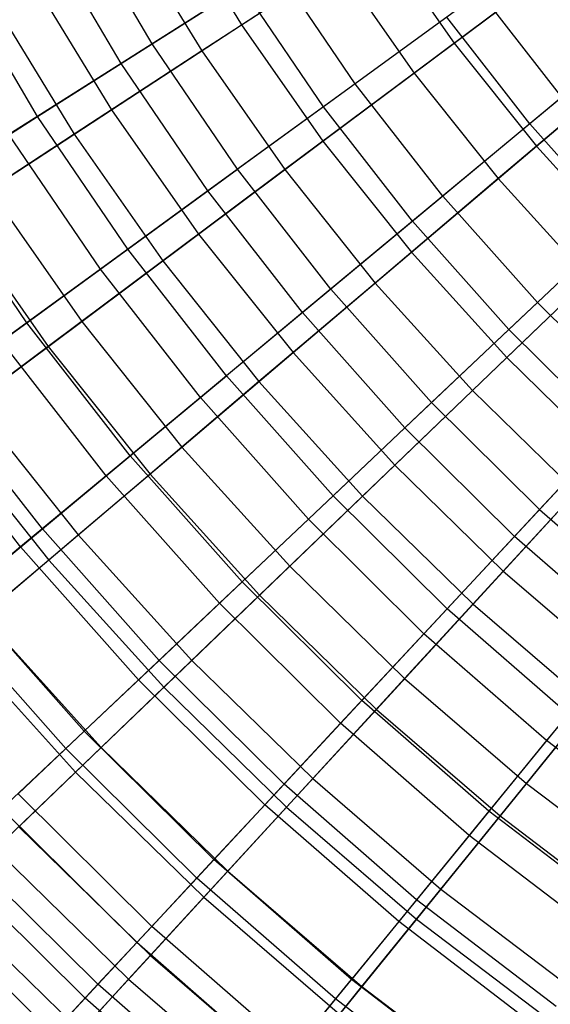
# Model space of a CAD drawing. Extents: x -8.3 to 8.8, y -6 to 6.
# Tile 6 of 177: x -3.5 to -2.6, y -3.9 to -2.2. Entities that reach past the tile are written whole.
import ezdxf

# ---------------------------------------------------------------- set-up
doc = ezdxf.new("R2010")
doc.units = 0
doc.header["$LTSCALE"] = 2.54
doc.layers.get('0').update_dxf_attribs({"linetype": 'CONTINUOUS'})

# ---------------------------------------------------------------- blocks, each defined once
blk = doc.blocks.new('DROPS_COLOR_A_STL')
at = {"color": 0}
for p, q in [((5.1064, -2.2113, 11.7151), (4.9719, -1.9834, 11.7151)), ((5.1064, -2.2113, 11.7151), (4.9719, -1.9834, 11.7151)), ((5.0524, -2.2455, 3.9448), (4.9158, -2.0142, 3.9448)), ((5.0524, -2.2455, 3.9448), (4.9158, -2.0142, 3.9448)), ((5.1064, -2.2113, 11.7151), (5.3205, -2.0754, 11.9828)), ((5.1064, -2.2113, 11.7151), (5.3205, -2.0754, 11.9828)), ((5.4602, -2.2807, 11.9828), (5.3205, -2.0754, 11.9828)), ((5.4602, -2.2807, 11.9828), (5.3205, -2.0754, 11.9828)), ((4.9068, -2.3379, 11.4321), (4.7646, -2.097, 11.4321)), ((4.9068, -2.3379, 11.4321), (4.7646, -2.097, 11.4321)), ((5.2628, -2.112, 3.673), (5.0524, -2.2455, 3.9448)), ((5.2628, -2.112, 3.673), (5.0524, -2.2455, 3.9448)), ((5.4049, -2.321, 3.673), (5.2628, -2.112, 3.673)), ((5.4049, -2.321, 3.673), (5.2628, -2.112, 3.673)), ((5.6783, -2.1219, 12.2341), (5.4602, -2.2807, 11.9828)), ((5.6783, -2.1219, 12.2341), (5.4602, -2.2807, 11.9828)), ((5.8203, -2.3041, 12.2341), (5.6783, -2.1219, 12.2341)), ((5.8203, -2.3041, 12.2341), (5.6783, -2.1219, 12.2341)), ((5.6197, -2.1646, 3.4172), (5.4049, -2.321, 3.673)), ((5.6197, -2.1646, 3.4172), (5.4049, -2.321, 3.673)), ((5.7644, -2.3505, 3.4172), (5.6197, -2.1646, 3.4172)), ((5.7644, -2.3505, 3.4172), (5.6197, -2.1646, 3.4172)), ((5.9806, -2.1708, 3.1786), (5.7644, -2.3505, 3.4172)), ((5.9806, -2.1708, 3.1786), (5.7644, -2.3505, 3.4172)), ((4.9068, -2.3379, 11.4321), (5.1064, -2.2113, 11.7151)), ((4.9068, -2.3379, 11.4321), (5.1064, -2.2113, 11.7151)), ((5.2552, -2.43, 11.7151), (5.1064, -2.2113, 11.7151)), ((5.2552, -2.43, 11.7151), (5.1064, -2.2113, 11.7151)), ((5.0524, -2.2455, 3.9448), (4.8568, -2.3696, 4.2317)), ((5.0524, -2.2455, 3.9448), (4.8568, -2.3696, 4.2317)), ((5.2035, -2.4677, 3.9448), (5.0524, -2.2455, 3.9448)), ((5.2035, -2.4677, 3.9448), (5.0524, -2.2455, 3.9448)), ((5.4602, -2.2807, 11.9828), (5.2552, -2.43, 11.7151)), ((5.4602, -2.2807, 11.9828), (5.2552, -2.43, 11.7151)), ((5.6128, -2.4766, 11.9828), (5.4602, -2.2807, 11.9828)), ((5.6128, -2.4766, 11.9828), (5.4602, -2.2807, 11.9828)), ((5.8203, -2.3041, 12.2341), (5.6128, -2.4766, 11.9828)), ((5.8203, -2.3041, 12.2341), (5.6128, -2.4766, 11.9828)), ((5.4049, -2.321, 3.673), (5.2035, -2.4677, 3.9448)), ((5.4049, -2.321, 3.673), (5.2035, -2.4677, 3.9448)), ((5.5602, -2.5204, 3.673), (5.4049, -2.321, 3.673)), ((5.5602, -2.5204, 3.673), (5.4049, -2.321, 3.673)), ((4.7226, -2.4548, 11.1348), (4.9068, -2.3379, 11.4321)), ((4.7226, -2.4548, 11.1348), (4.9068, -2.3379, 11.4321)), ((5.0642, -2.5692, 11.4321), (4.9068, -2.3379, 11.4321)), ((5.0642, -2.5692, 11.4321), (4.9068, -2.3379, 11.4321)), ((5.7644, -2.3505, 3.4172), (5.5602, -2.5204, 3.673)), ((5.7644, -2.3505, 3.4172), (5.5602, -2.5204, 3.673)), ((5.9209, -2.5269, 3.4172), (5.7644, -2.3505, 3.4172)), ((5.9209, -2.5269, 3.4172), (5.7644, -2.3505, 3.4172)), ((5.0163, -2.6041, 4.2317), (4.8568, -2.3696, 4.2317)), ((5.0163, -2.6041, 4.2317), (4.8568, -2.3696, 4.2317)), ((5.0642, -2.5692, 11.4321), (5.2552, -2.43, 11.7151)), ((5.0642, -2.5692, 11.4321), (5.2552, -2.43, 11.7151)), ((5.4178, -2.6388, 11.7151), (5.2552, -2.43, 11.7151)), ((5.4178, -2.6388, 11.7151), (5.2552, -2.43, 11.7151)), ((4.8878, -2.6976, 11.1348), (4.7226, -2.4548, 11.1348)), ((4.8878, -2.6976, 11.1348), (4.7226, -2.4548, 11.1348)), ((5.2035, -2.4677, 3.9448), (5.0163, -2.6041, 4.2317)), ((5.2035, -2.4677, 3.9448), (5.0163, -2.6041, 4.2317)), ((5.3686, -2.6797, 3.9448), (5.2035, -2.4677, 3.9448)), ((5.3686, -2.6797, 3.9448), (5.2035, -2.4677, 3.9448)), ((5.6128, -2.4766, 11.9828), (5.4178, -2.6388, 11.7151)), ((5.6128, -2.4766, 11.9828), (5.4178, -2.6388, 11.7151)), ((5.7776, -2.6624, 11.9828), (5.6128, -2.4766, 11.9828)), ((5.7776, -2.6624, 11.9828), (5.6128, -2.4766, 11.9828)), ((5.7776, -2.6624, 11.9828), (5.9736, -2.477, 12.2341)), ((5.7776, -2.6624, 11.9828), (5.9736, -2.477, 12.2341)), ((5.5602, -2.5204, 3.673), (5.3686, -2.6797, 3.9448)), ((5.5602, -2.5204, 3.673), (5.3686, -2.6797, 3.9448)), ((5.7279, -2.7094, 3.673), (5.5602, -2.5204, 3.673)), ((5.7279, -2.7094, 3.673), (5.5602, -2.5204, 3.673)), ((5.9209, -2.5269, 3.4172), (5.7279, -2.7094, 3.673)), ((5.9209, -2.5269, 3.4172), (5.7279, -2.7094, 3.673)), ((4.8878, -2.6976, 11.1348), (5.0642, -2.5692, 11.4321)), ((4.8878, -2.6976, 11.1348), (5.0642, -2.5692, 11.4321)), ((5.236, -2.7899, 11.4321), (5.0642, -2.5692, 11.4321)), ((5.236, -2.7899, 11.4321), (5.0642, -2.5692, 11.4321)), ((5.0163, -2.6041, 4.2317), (4.8438, -2.7296, 4.5325)), ((5.0163, -2.6041, 4.2317), (4.8438, -2.7296, 4.5325)), ((5.1905, -2.8278, 4.2317), (5.0163, -2.6041, 4.2317)), ((5.1905, -2.8278, 4.2317), (5.0163, -2.6041, 4.2317)), ((5.4178, -2.6388, 11.7151), (5.236, -2.7899, 11.4321)), ((5.4178, -2.6388, 11.7151), (5.236, -2.7899, 11.4321)), ((5.5934, -2.8367, 11.7151), (5.4178, -2.6388, 11.7151)), ((5.5934, -2.8367, 11.7151), (5.4178, -2.6388, 11.7151)), ((5.7776, -2.6624, 11.9828), (5.5934, -2.8367, 11.7151)), ((5.7776, -2.6624, 11.9828), (5.5934, -2.8367, 11.7151)), ((5.7776, -2.6624, 11.9828), (5.9539, -2.8372, 11.9828)), ((5.7776, -2.6624, 11.9828), (5.9539, -2.8372, 11.9828)), ((5.3686, -2.6797, 3.9448), (5.1905, -2.8278, 4.2317)), ((5.3686, -2.6797, 3.9448), (5.1905, -2.8278, 4.2317)), ((5.5469, -2.8807, 3.9448), (5.3686, -2.6797, 3.9448)), ((5.5469, -2.8807, 3.9448), (5.3686, -2.6797, 3.9448)), ((4.7267, -2.8149, 10.8245), (4.8878, -2.6976, 11.1348)), ((4.7267, -2.8149, 10.8245), (4.8878, -2.6976, 11.1348)), ((5.0682, -2.9294, 11.1348), (4.8878, -2.6976, 11.1348)), ((5.0682, -2.9294, 11.1348), (4.8878, -2.6976, 11.1348)), ((5.7279, -2.7094, 3.673), (5.5469, -2.8807, 3.9448)), ((5.7279, -2.7094, 3.673), (5.5469, -2.8807, 3.9448)), ((5.9074, -2.8873, 3.673), (5.7279, -2.7094, 3.673)), ((5.9074, -2.8873, 3.673), (5.7279, -2.7094, 3.673)), ((5.0264, -2.9642, 4.5325), (4.8438, -2.7296, 4.5325)), ((5.0264, -2.9642, 4.5325), (4.8438, -2.7296, 4.5325)), ((5.0682, -2.9294, 11.1348), (5.236, -2.7899, 11.4321)), ((5.0682, -2.9294, 11.1348), (5.236, -2.7899, 11.4321)), ((5.4217, -2.9991, 11.4321), (5.236, -2.7899, 11.4321)), ((5.4217, -2.9991, 11.4321), (5.236, -2.7899, 11.4321)), ((4.915, -3.0568, 10.8245), (4.7267, -2.8149, 10.8245)), ((4.915, -3.0568, 10.8245), (4.7267, -2.8149, 10.8245)), ((5.1905, -2.8278, 4.2317), (5.0264, -2.9642, 4.5325)), ((5.1905, -2.8278, 4.2317), (5.0264, -2.9642, 4.5325)), ((5.3786, -3.0399, 4.2317), (5.1905, -2.8278, 4.2317)), ((5.3786, -3.0399, 4.2317), (5.1905, -2.8278, 4.2317)), ((4.8772, -3.0882, 4.846), (4.687, -2.8439, 4.846)), ((4.8772, -3.0882, 4.846), (4.687, -2.8439, 4.846)), ((5.5934, -2.8367, 11.7151), (5.4217, -2.9991, 11.4321)), ((5.5934, -2.8367, 11.7151), (5.4217, -2.9991, 11.4321)), ((5.7813, -3.023, 11.7151), (5.5934, -2.8367, 11.7151)), ((5.7813, -3.023, 11.7151), (5.5934, -2.8367, 11.7151)), ((5.7813, -3.023, 11.7151), (5.9539, -2.8372, 11.9828)), ((5.7813, -3.023, 11.7151), (5.9539, -2.8372, 11.9828)), ((5.5469, -2.8807, 3.9448), (5.3786, -3.0399, 4.2317)), ((5.5469, -2.8807, 3.9448), (5.3786, -3.0399, 4.2317)), ((5.7377, -3.0698, 3.9448), (5.5469, -2.8807, 3.9448)), ((5.7377, -3.0698, 3.9448), (5.5469, -2.8807, 3.9448)), ((5.9074, -2.8873, 3.673), (5.7377, -3.0698, 3.9448)), ((5.9074, -2.8873, 3.673), (5.7377, -3.0698, 3.9448)), ((4.915, -3.0568, 10.8245), (5.0682, -2.9294, 11.1348)), ((4.915, -3.0568, 10.8245), (5.0682, -2.9294, 11.1348)), ((5.2632, -3.1491, 11.1348), (5.0682, -2.9294, 11.1348)), ((5.2632, -3.1491, 11.1348), (5.0682, -2.9294, 11.1348)), ((5.0264, -2.9642, 4.5325), (4.8772, -3.0882, 4.846)), ((5.0264, -2.9642, 4.5325), (4.8772, -3.0882, 4.846)), ((5.2237, -3.1865, 4.5325), (5.0264, -2.9642, 4.5325)), ((5.2237, -3.1865, 4.5325), (5.0264, -2.9642, 4.5325)), ((5.4217, -2.9991, 11.4321), (5.2632, -3.1491, 11.1348)), ((5.4217, -2.9991, 11.4321), (5.2632, -3.1491, 11.1348)), ((5.6203, -3.1961, 11.4321), (5.4217, -2.9991, 11.4321)), ((5.6203, -3.1961, 11.4321), (5.4217, -2.9991, 11.4321)), ((5.7813, -3.023, 11.7151), (5.6203, -3.1961, 11.4321)), ((5.7813, -3.023, 11.7151), (5.6203, -3.1961, 11.4321)), ((5.7813, -3.023, 11.7151), (5.9807, -3.1968, 11.7151)), ((5.7813, -3.023, 11.7151), (5.9807, -3.1968, 11.7151)), ((5.3786, -3.0399, 4.2317), (5.2237, -3.1865, 4.5325)), ((5.3786, -3.0399, 4.2317), (5.2237, -3.1865, 4.5325)), ((5.58, -3.2395, 4.2317), (5.3786, -3.0399, 4.2317)), ((5.58, -3.2395, 4.2317), (5.3786, -3.0399, 4.2317)), ((4.777, -3.1715, 10.5024), (4.915, -3.0568, 10.8245)), ((4.777, -3.1715, 10.5024), (4.915, -3.0568, 10.8245)), ((5.1184, -3.2861, 10.8245), (4.915, -3.0568, 10.8245)), ((5.1184, -3.2861, 10.8245), (4.915, -3.0568, 10.8245)), ((5.7377, -3.0698, 3.9448), (5.58, -3.2395, 4.2317)), ((5.7377, -3.0698, 3.9448), (5.58, -3.2395, 4.2317)), ((5.9403, -3.2463, 3.9448), (5.7377, -3.0698, 3.9448)), ((5.9403, -3.2463, 3.9448), (5.7377, -3.0698, 3.9448)), ((4.8772, -3.0882, 4.846), (4.7433, -3.1996, 5.171)), ((4.8772, -3.0882, 4.846), (4.7433, -3.1996, 5.171)), ((5.0827, -3.3199, 4.846), (4.8772, -3.0882, 4.846)), ((5.0827, -3.3199, 4.846), (4.8772, -3.0882, 4.846)), ((5.1184, -3.2861, 10.8245), (5.2632, -3.1491, 11.1348)), ((5.1184, -3.2861, 10.8245), (5.2632, -3.1491, 11.1348)), ((5.4718, -3.3559, 11.1348), (5.2632, -3.1491, 11.1348)), ((5.4718, -3.3559, 11.1348), (5.2632, -3.1491, 11.1348)), ((4.9881, -3.4094, 10.5024), (4.777, -3.1715, 10.5024)), ((4.9881, -3.4094, 10.5024), (4.777, -3.1715, 10.5024)), ((5.2237, -3.1865, 4.5325), (5.0827, -3.3199, 4.846)), ((5.2237, -3.1865, 4.5325), (5.0827, -3.3199, 4.846)), ((5.4348, -3.3957, 4.5325), (5.2237, -3.1865, 4.5325)), ((5.4348, -3.3957, 4.5325), (5.2237, -3.1865, 4.5325)), ((4.9562, -3.4396, 5.171), (4.7433, -3.1996, 5.171)), ((4.9562, -3.4396, 5.171), (4.7433, -3.1996, 5.171)), ((5.6203, -3.1961, 11.4321), (5.4718, -3.3559, 11.1348)), ((5.6203, -3.1961, 11.4321), (5.4718, -3.3559, 11.1348)), ((5.8312, -3.3799, 11.4321), (5.6203, -3.1961, 11.4321)), ((5.8312, -3.3799, 11.4321), (5.6203, -3.1961, 11.4321)), ((5.58, -3.2395, 4.2317), (5.4348, -3.3957, 4.5325)), ((5.58, -3.2395, 4.2317), (5.4348, -3.3957, 4.5325)), ((5.7937, -3.4258, 4.2317), (5.58, -3.2395, 4.2317)), ((5.7937, -3.4258, 4.2317), (5.58, -3.2395, 4.2317)), ((5.9403, -3.2463, 3.9448), (5.7937, -3.4258, 4.2317)), ((5.9403, -3.2463, 3.9448), (5.7937, -3.4258, 4.2317)), ((4.9881, -3.4094, 10.5024), (5.1184, -3.2861, 10.8245)), ((4.9881, -3.4094, 10.5024), (5.1184, -3.2861, 10.8245)), ((5.3361, -3.5018, 10.8245), (5.1184, -3.2861, 10.8245)), ((5.3361, -3.5018, 10.8245), (5.1184, -3.2861, 10.8245)), ((5.0827, -3.3199, 4.846), (4.9562, -3.4396, 5.171)), ((5.0827, -3.3199, 4.846), (4.9562, -3.4396, 5.171)), ((5.3026, -3.5379, 4.846), (5.0827, -3.3199, 4.846)), ((5.3026, -3.5379, 4.846), (5.0827, -3.3199, 4.846)), ((5.4718, -3.3559, 11.1348), (5.3361, -3.5018, 10.8245)), ((5.4718, -3.3559, 11.1348), (5.3361, -3.5018, 10.8245)), ((5.6932, -3.5489, 11.1348), (5.4718, -3.3559, 11.1348)), ((5.6932, -3.5489, 11.1348), (5.4718, -3.3559, 11.1348)), ((5.8312, -3.3799, 11.4321), (5.6932, -3.5489, 11.1348)), ((5.8312, -3.3799, 11.4321), (5.6932, -3.5489, 11.1348)), ((5.4348, -3.3957, 4.5325), (5.3026, -3.5379, 4.846)), ((5.4348, -3.3957, 4.5325), (5.3026, -3.5379, 4.846)), ((5.6588, -3.591, 4.5325), (5.4348, -3.3957, 4.5325)), ((5.6588, -3.591, 4.5325), (5.4348, -3.3957, 4.5325)), ((4.8726, -3.5187, 10.1697), (4.9881, -3.4094, 10.5024)), ((4.8726, -3.5187, 10.1697), (4.9881, -3.4094, 10.5024)), ((5.2139, -3.6333, 10.5024), (4.9881, -3.4094, 10.5024)), ((5.2139, -3.6333, 10.5024), (4.9881, -3.4094, 10.5024)), ((5.7937, -3.4258, 4.2317), (5.6588, -3.591, 4.5325)), ((5.7937, -3.4258, 4.2317), (5.6588, -3.591, 4.5325)), ((6.019, -3.598, 4.2317), (5.7937, -3.4258, 4.2317)), ((6.019, -3.598, 4.2317), (5.7937, -3.4258, 4.2317)), ((4.9562, -3.4396, 5.171), (4.8447, -3.545, 5.5063)), ((4.9562, -3.4396, 5.171), (4.8447, -3.545, 5.5063)), ((5.184, -3.6654, 5.171), (4.9562, -3.4396, 5.171)), ((5.184, -3.6654, 5.171), (4.9562, -3.4396, 5.171)), ((5.2139, -3.6333, 10.5024), (5.3361, -3.5018, 10.8245)), ((5.2139, -3.6333, 10.5024), (5.3361, -3.5018, 10.8245)), ((5.5672, -3.7032, 10.8245), (5.3361, -3.5018, 10.8245)), ((5.5672, -3.7032, 10.8245), (5.3361, -3.5018, 10.8245)), ((5.1057, -3.7497, 10.1697), (4.8726, -3.5187, 10.1697)), ((5.1057, -3.7497, 10.1697), (4.8726, -3.5187, 10.1697)), ((5.0795, -3.7778, 5.5063), (4.8447, -3.545, 5.5063)), ((5.0795, -3.7778, 5.5063), (4.8447, -3.545, 5.5063)), ((5.3026, -3.5379, 4.846), (5.184, -3.6654, 5.171)), ((5.3026, -3.5379, 4.846), (5.184, -3.6654, 5.171)), ((5.536, -3.7413, 4.846), (5.3026, -3.5379, 4.846)), ((5.536, -3.7413, 4.846), (5.3026, -3.5379, 4.846)), ((5.6932, -3.5489, 11.1348), (5.5672, -3.7032, 10.8245)), ((5.6932, -3.5489, 11.1348), (5.5672, -3.7032, 10.8245)), ((5.9265, -3.7273, 11.1348), (5.6932, -3.5489, 11.1348)), ((5.9265, -3.7273, 11.1348), (5.6932, -3.5489, 11.1348)), ((5.6588, -3.591, 4.5325), (5.536, -3.7413, 4.846)), ((5.6588, -3.591, 4.5325), (5.536, -3.7413, 4.846)), ((5.8949, -3.7715, 4.5325), (5.6588, -3.591, 4.5325)), ((5.8949, -3.7715, 4.5325), (5.6588, -3.591, 4.5325)), ((5.0118, -3.8507, 9.8277), (4.7724, -3.6134, 9.8277)), ((5.0118, -3.8507, 9.8277), (4.7724, -3.6134, 9.8277)), ((4.9895, -3.8747, 5.8505), (4.7486, -3.6359, 5.8505)), ((4.9895, -3.8747, 5.8505), (4.7486, -3.6359, 5.8505)), ((5.1057, -3.7497, 10.1697), (5.2139, -3.6333, 10.5024)), ((5.1057, -3.7497, 10.1697), (5.2139, -3.6333, 10.5024)), ((5.4536, -3.8422, 10.5024), (5.2139, -3.6333, 10.5024)), ((5.4536, -3.8422, 10.5024), (5.2139, -3.6333, 10.5024)), ((5.184, -3.6654, 5.171), (5.0795, -3.7778, 5.5063)), ((5.184, -3.6654, 5.171), (5.0795, -3.7778, 5.5063)), ((5.4259, -3.8762, 5.171), (5.184, -3.6654, 5.171)), ((5.4259, -3.8762, 5.171), (5.184, -3.6654, 5.171)), ((4.9326, -3.9359, 9.4778), (4.688, -3.6933, 9.4778)), ((4.9326, -3.9359, 9.4778), (4.688, -3.6933, 9.4778)), ((5.5672, -3.7032, 10.8245), (5.4536, -3.8422, 10.5024)), ((5.5672, -3.7032, 10.8245), (5.4536, -3.8422, 10.5024)), ((5.8106, -3.8894, 10.8245), (5.5672, -3.7032, 10.8245)), ((5.8106, -3.8894, 10.8245), (5.5672, -3.7032, 10.8245)), ((5.536, -3.7413, 4.846), (5.4259, -3.8762, 5.171)), ((5.536, -3.7413, 4.846), (5.4259, -3.8762, 5.171)), ((5.782, -3.9294, 4.846), (5.536, -3.7413, 4.846)), ((5.782, -3.9294, 4.846), (5.536, -3.7413, 4.846)), ((5.0118, -3.8507, 9.8277), (5.1057, -3.7497, 10.1697)), ((5.0118, -3.8507, 9.8277), (5.1057, -3.7497, 10.1697)), ((5.3531, -3.9653, 10.1697), (5.1057, -3.7497, 10.1697)), ((5.3531, -3.9653, 10.1697), (5.1057, -3.7497, 10.1697)), ((5.0795, -3.7778, 5.5063), (4.9895, -3.8747, 5.8505)), ((5.0795, -3.7778, 5.5063), (4.9895, -3.8747, 5.8505)), ((5.3288, -3.9951, 5.5063), (5.0795, -3.7778, 5.5063)), ((5.3288, -3.9951, 5.5063), (5.0795, -3.7778, 5.5063)), ((5.3531, -3.9653, 10.1697), (5.4536, -3.8422, 10.5024)), ((5.3531, -3.9653, 10.1697), (5.4536, -3.8422, 10.5024)), ((5.7063, -4.0354, 10.5024), (5.4536, -3.8422, 10.5024)), ((5.7063, -4.0354, 10.5024), (5.4536, -3.8422, 10.5024)), ((4.9326, -3.9359, 9.4778), (5.0118, -3.8507, 9.8277)), ((4.9326, -3.9359, 9.4778), (5.0118, -3.8507, 9.8277)), ((5.2658, -4.0722, 9.8277), (5.0118, -3.8507, 9.8277)), ((5.2658, -4.0722, 9.8277), (5.0118, -3.8507, 9.8277)), ((4.9895, -3.8747, 5.8505), (4.9143, -3.9556, 6.2023)), ((4.9895, -3.8747, 5.8505), (4.9143, -3.9556, 6.2023)), ((5.2451, -4.0975, 5.8505), (4.9895, -3.8747, 5.8505)), ((5.2451, -4.0975, 5.8505), (4.9895, -3.8747, 5.8505)), ((5.4259, -3.8762, 5.171), (5.3288, -3.9951, 5.5063)), ((5.4259, -3.8762, 5.171), (5.3288, -3.9951, 5.5063)), ((5.6807, -4.0711, 5.171), (5.4259, -3.8762, 5.171)), ((5.6807, -4.0711, 5.171), (5.4259, -3.8762, 5.171))]:
    blk.add_line(p, q, dxfattribs=at)
blk = doc.blocks.new('GROUP_1')
at = {"color": 0}
for p, q in [((5.0479, 4.0315, 10.4911), (5.1769, 3.8203, 10.4911)), ((5.0479, 4.0315, 10.4911), (5.1769, 3.8203, 10.4911)), ((4.9759, 3.9905, 1.5837), (5.1076, 3.7749, 1.5837)), ((4.9759, 3.9905, 1.5837), (5.1076, 3.7749, 1.5837)), ((5.1769, 3.8203, 10.4911), (5.416, 3.9767, 10.7288)), ((5.1769, 3.8203, 10.4911), (5.416, 3.9767, 10.7288)), ((5.416, 3.9767, 10.7288), (5.5477, 3.7885, 10.7288)), ((5.416, 3.9767, 10.7288), (5.5477, 3.7885, 10.7288)), ((5.5477, 3.7885, 10.7288), (5.788, 3.968, 10.9485)), ((5.5477, 3.7885, 10.7288), (5.788, 3.968, 10.9485)), ((5.343, 3.9289, 1.3406), (5.1076, 3.7749, 1.5837)), ((5.343, 3.9289, 1.3406), (5.1076, 3.7749, 1.5837)), ((5.343, 3.9289, 1.3406), (5.4778, 3.7363, 1.3406)), ((5.343, 3.9289, 1.3406), (5.4778, 3.7363, 1.3406)), ((5.7147, 3.9133, 1.1155), (5.4778, 3.7363, 1.3406)), ((5.7147, 3.9133, 1.1155), (5.4778, 3.7363, 1.3406)), ((4.8128, 3.8978, 10.2361), (4.9506, 3.6722, 10.2361)), ((4.8128, 3.8978, 10.2361), (4.9506, 3.6722, 10.2361)), ((4.745, 3.8592, 1.8437), (4.8853, 3.6295, 1.8437)), ((4.745, 3.8592, 1.8437), (4.8853, 3.6295, 1.8437)), ((4.9506, 3.6722, 10.2361), (5.1769, 3.8203, 10.4911)), ((4.9506, 3.6722, 10.2361), (5.1769, 3.8203, 10.4911)), ((5.1769, 3.8203, 10.4911), (5.3188, 3.6175, 10.4911)), ((5.1769, 3.8203, 10.4911), (5.3188, 3.6175, 10.4911)), ((5.6908, 3.6088, 10.7288), (5.9195, 3.8029, 10.9485)), ((5.6908, 3.6088, 10.7288), (5.9195, 3.8029, 10.9485)), ((5.3188, 3.6175, 10.4911), (5.5477, 3.7885, 10.7288)), ((5.3188, 3.6175, 10.4911), (5.5477, 3.7885, 10.7288)), ((5.5477, 3.7885, 10.7288), (5.6908, 3.6088, 10.7288)), ((5.5477, 3.7885, 10.7288), (5.6908, 3.6088, 10.7288)), ((5.1076, 3.7749, 1.5837), (4.8853, 3.6295, 1.8437)), ((5.1076, 3.7749, 1.5837), (4.8853, 3.6295, 1.8437)), ((5.1076, 3.7749, 1.5837), (5.2524, 3.5679, 1.5837)), ((5.1076, 3.7749, 1.5837), (5.2524, 3.5679, 1.5837)), ((5.8498, 3.7437, 1.1155), (5.6243, 3.5523, 1.3406)), ((5.8498, 3.7437, 1.1155), (5.6243, 3.5523, 1.3406)), ((5.4778, 3.7363, 1.3406), (5.2524, 3.5679, 1.5837)), ((5.4778, 3.7363, 1.3406), (5.2524, 3.5679, 1.5837)), ((5.4778, 3.7363, 1.3406), (5.6243, 3.5523, 1.3406)), ((5.4778, 3.7363, 1.3406), (5.6243, 3.5523, 1.3406)), ((4.7379, 3.533, 9.9648), (4.9506, 3.6722, 10.2361)), ((4.7379, 3.533, 9.9648), (4.9506, 3.6722, 10.2361)), ((4.9506, 3.6722, 10.2361), (5.1021, 3.4556, 10.2361)), ((4.9506, 3.6722, 10.2361), (5.1021, 3.4556, 10.2361)), ((4.8853, 3.6295, 1.8437), (4.6768, 3.4931, 2.1196)), ((4.8853, 3.6295, 1.8437), (4.6768, 3.4931, 2.1196)), ((4.8853, 3.6295, 1.8437), (5.0396, 3.4089, 1.8437)), ((4.8853, 3.6295, 1.8437), (5.0396, 3.4089, 1.8437)), ((5.1021, 3.4556, 10.2361), (5.3188, 3.6175, 10.4911)), ((5.1021, 3.4556, 10.2361), (5.3188, 3.6175, 10.4911)), ((5.3188, 3.6175, 10.4911), (5.473, 3.4239, 10.4911)), ((5.3188, 3.6175, 10.4911), (5.473, 3.4239, 10.4911)), ((5.473, 3.4239, 10.4911), (5.6908, 3.6088, 10.7288)), ((5.473, 3.4239, 10.4911), (5.6908, 3.6088, 10.7288)), ((5.6908, 3.6088, 10.7288), (5.8448, 3.4384, 10.7288)), ((5.6908, 3.6088, 10.7288), (5.8448, 3.4384, 10.7288)), ((5.2524, 3.5679, 1.5837), (5.0396, 3.4089, 1.8437)), ((5.2524, 3.5679, 1.5837), (5.0396, 3.4089, 1.8437)), ((5.2524, 3.5679, 1.5837), (5.4098, 3.3703, 1.5837)), ((5.2524, 3.5679, 1.5837), (5.4098, 3.3703, 1.5837)), ((5.6243, 3.5523, 1.3406), (5.4098, 3.3703, 1.5837)), ((5.6243, 3.5523, 1.3406), (5.4098, 3.3703, 1.5837)), ((5.6243, 3.5523, 1.3406), (5.7819, 3.3779, 1.3406)), ((5.6243, 3.5523, 1.3406), (5.7819, 3.3779, 1.3406)), ((4.7379, 3.533, 9.9648), (4.8984, 3.3035, 9.9648)), ((4.7379, 3.533, 9.9648), (4.8984, 3.3035, 9.9648)), ((4.6768, 3.4931, 2.1196), (4.84, 3.2599, 2.1196)), ((4.6768, 3.4931, 2.1196), (4.84, 3.2599, 2.1196)), ((4.8984, 3.3035, 9.9648), (5.1021, 3.4556, 10.2361)), ((4.8984, 3.3035, 9.9648), (5.1021, 3.4556, 10.2361)), ((5.1021, 3.4556, 10.2361), (5.2667, 3.2489, 10.2361)), ((5.1021, 3.4556, 10.2361), (5.2667, 3.2489, 10.2361)), ((5.6389, 3.2403, 10.4911), (5.8448, 3.4384, 10.7288)), ((5.6389, 3.2403, 10.4911), (5.8448, 3.4384, 10.7288)), ((5.2667, 3.2489, 10.2361), (5.473, 3.4239, 10.4911)), ((5.2667, 3.2489, 10.2361), (5.473, 3.4239, 10.4911)), ((5.473, 3.4239, 10.4911), (5.6389, 3.2403, 10.4911)), ((5.473, 3.4239, 10.4911), (5.6389, 3.2403, 10.4911)), ((5.0396, 3.4089, 1.8437), (4.84, 3.2599, 2.1196)), ((5.0396, 3.4089, 1.8437), (4.84, 3.2599, 2.1196)), ((5.0396, 3.4089, 1.8437), (5.2073, 3.1984, 1.8437)), ((5.0396, 3.4089, 1.8437), (5.2073, 3.1984, 1.8437)), ((5.4098, 3.3703, 1.5837), (5.2073, 3.1984, 1.8437)), ((5.4098, 3.3703, 1.5837), (5.2073, 3.1984, 1.8437)), ((5.4098, 3.3703, 1.5837), (5.5792, 3.1829, 1.5837)), ((5.4098, 3.3703, 1.5837), (5.5792, 3.1829, 1.5837)), ((5.7819, 3.3779, 1.3406), (5.5792, 3.1829, 1.5837)), ((5.7819, 3.3779, 1.3406), (5.5792, 3.1829, 1.5837)), ((4.7087, 3.1618, 9.6783), (4.8984, 3.3035, 9.9648)), ((4.7087, 3.1618, 9.6783), (4.8984, 3.3035, 9.9648)), ((4.8984, 3.3035, 9.9648), (5.073, 3.0844, 9.9648)), ((4.8984, 3.3035, 9.9648), (5.073, 3.0844, 9.9648)), ((4.84, 3.2599, 2.1196), (4.6545, 3.1213, 2.4104)), ((4.84, 3.2599, 2.1196), (4.6545, 3.1213, 2.4104)), ((4.84, 3.2599, 2.1196), (5.0174, 3.0372, 2.1196)), ((4.84, 3.2599, 2.1196), (5.0174, 3.0372, 2.1196)), ((5.073, 3.0844, 9.9648), (5.2667, 3.2489, 10.2361)), ((5.073, 3.0844, 9.9648), (5.2667, 3.2489, 10.2361)), ((5.2667, 3.2489, 10.2361), (5.444, 3.0528, 10.2361)), ((5.2667, 3.2489, 10.2361), (5.444, 3.0528, 10.2361)), ((5.444, 3.0528, 10.2361), (5.6389, 3.2403, 10.4911)), ((5.444, 3.0528, 10.2361), (5.6389, 3.2403, 10.4911)), ((5.6389, 3.2403, 10.4911), (5.8159, 3.0674, 10.4911)), ((5.6389, 3.2403, 10.4911), (5.8159, 3.0674, 10.4911)), ((5.2073, 3.1984, 1.8437), (5.0174, 3.0372, 2.1196)), ((5.2073, 3.1984, 1.8437), (5.0174, 3.0372, 2.1196)), ((5.2073, 3.1984, 1.8437), (5.3877, 2.9987, 1.8437)), ((5.2073, 3.1984, 1.8437), (5.3877, 2.9987, 1.8437)), ((5.5792, 3.1829, 1.5837), (5.3877, 2.9987, 1.8437)), ((5.5792, 3.1829, 1.5837), (5.3877, 2.9987, 1.8437)), ((5.5792, 3.1829, 1.5837), (5.7599, 3.0064, 1.5837)), ((5.5792, 3.1829, 1.5837), (5.7599, 3.0064, 1.5837)), ((4.7087, 3.1618, 9.6783), (4.8924, 2.9311, 9.6783)), ((4.7087, 3.1618, 9.6783), (4.8924, 2.9311, 9.6783)), ((4.6545, 3.1213, 2.4104), (4.8409, 2.8874, 2.4104)), ((4.6545, 3.1213, 2.4104), (4.8409, 2.8874, 2.4104)), ((4.8924, 2.9311, 9.6783), (5.073, 3.0844, 9.9648)), ((4.8924, 2.9311, 9.6783), (5.073, 3.0844, 9.9648)), ((5.073, 3.0844, 9.9648), (5.2608, 2.8766, 9.9648)), ((5.073, 3.0844, 9.9648), (5.2608, 2.8766, 9.9648)), ((5.633, 2.8681, 10.2361), (5.8159, 3.0674, 10.4911)), ((5.633, 2.8681, 10.2361), (5.8159, 3.0674, 10.4911)), ((5.2608, 2.8766, 9.9648), (5.444, 3.0528, 10.2361)), ((5.2608, 2.8766, 9.9648), (5.444, 3.0528, 10.2361)), ((5.444, 3.0528, 10.2361), (5.633, 2.8681, 10.2361)), ((5.444, 3.0528, 10.2361), (5.633, 2.8681, 10.2361)), ((5.0174, 3.0372, 2.1196), (4.8409, 2.8874, 2.4104)), ((5.0174, 3.0372, 2.1196), (4.8409, 2.8874, 2.4104)), ((5.0174, 3.0372, 2.1196), (5.2082, 2.8261, 2.1196)), ((5.0174, 3.0372, 2.1196), (5.2082, 2.8261, 2.1196)), ((5.7599, 3.0064, 1.5837), (5.5803, 2.8106, 1.8437)), ((5.7599, 3.0064, 1.5837), (5.5803, 2.8106, 1.8437)), ((5.3877, 2.9987, 1.8437), (5.2082, 2.8261, 2.1196)), ((5.3877, 2.9987, 1.8437), (5.2082, 2.8261, 2.1196)), ((5.3877, 2.9987, 1.8437), (5.5803, 2.8106, 1.8437)), ((5.3877, 2.9987, 1.8437), (5.5803, 2.8106, 1.8437)), ((4.7256, 2.7896, 9.3777), (4.8924, 2.9311, 9.6783)), ((4.7256, 2.7896, 9.3777), (4.8924, 2.9311, 9.6783)), ((4.8924, 2.9311, 9.6783), (5.0901, 2.7124, 9.6783)), ((4.8924, 2.9311, 9.6783), (5.0901, 2.7124, 9.6783)), ((4.8409, 2.8874, 2.4104), (4.6784, 2.7496, 2.715)), ((4.8409, 2.8874, 2.4104), (4.6784, 2.7496, 2.715)), ((4.8409, 2.8874, 2.4104), (5.0414, 2.6656, 2.4104)), ((4.8409, 2.8874, 2.4104), (5.0414, 2.6656, 2.4104)), ((5.0901, 2.7124, 9.6783), (5.2608, 2.8766, 9.9648)), ((5.0901, 2.7124, 9.6783), (5.2608, 2.8766, 9.9648)), ((5.2608, 2.8766, 9.9648), (5.4611, 2.6809, 9.9648)), ((5.2608, 2.8766, 9.9648), (5.4611, 2.6809, 9.9648)), ((5.4611, 2.6809, 9.9648), (5.633, 2.8681, 10.2361)), ((5.4611, 2.6809, 9.9648), (5.633, 2.8681, 10.2361)), ((5.633, 2.8681, 10.2361), (5.8332, 2.6955, 10.2361)), ((5.633, 2.8681, 10.2361), (5.8332, 2.6955, 10.2361)), ((5.2082, 2.8261, 2.1196), (5.0414, 2.6656, 2.4104)), ((5.2082, 2.8261, 2.1196), (5.0414, 2.6656, 2.4104)), ((5.2082, 2.8261, 2.1196), (5.4118, 2.6271, 2.1196)), ((5.2082, 2.8261, 2.1196), (5.4118, 2.6271, 2.1196)), ((5.5803, 2.8106, 1.8437), (5.4118, 2.6271, 2.1196)), ((5.5803, 2.8106, 1.8437), (5.4118, 2.6271, 2.1196)), ((5.5803, 2.8106, 1.8437), (5.7841, 2.6349, 1.8437)), ((5.5803, 2.8106, 1.8437), (5.7841, 2.6349, 1.8437)), ((4.7256, 2.7896, 9.3777), (4.9325, 2.5608, 9.3777)), ((4.7256, 2.7896, 9.3777), (4.9325, 2.5608, 9.3777)), ((4.6784, 2.7496, 2.715), (4.8878, 2.5179, 2.715)), ((4.6784, 2.7496, 2.715), (4.8878, 2.5179, 2.715)), ((4.9325, 2.5608, 9.3777), (5.0901, 2.7124, 9.6783)), ((4.9325, 2.5608, 9.3777), (5.0901, 2.7124, 9.6783)), ((5.0901, 2.7124, 9.6783), (5.301, 2.5064, 9.6783)), ((5.0901, 2.7124, 9.6783), (5.301, 2.5064, 9.6783)), ((5.6733, 2.498, 9.9648), (5.8332, 2.6955, 10.2361)), ((5.6733, 2.498, 9.9648), (5.8332, 2.6955, 10.2361)), ((5.301, 2.5064, 9.6783), (5.4611, 2.6809, 9.9648)), ((5.301, 2.5064, 9.6783), (5.4611, 2.6809, 9.9648)), ((5.4611, 2.6809, 9.9648), (5.6733, 2.498, 9.9648)), ((5.4611, 2.6809, 9.9648), (5.6733, 2.498, 9.9648)), ((5.0414, 2.6656, 2.4104), (4.8878, 2.5179, 2.715)), ((5.0414, 2.6656, 2.4104), (4.8878, 2.5179, 2.715)), ((5.0414, 2.6656, 2.4104), (5.2553, 2.4566, 2.4104)), ((5.0414, 2.6656, 2.4104), (5.2553, 2.4566, 2.4104)), ((5.4118, 2.6271, 2.1196), (5.2553, 2.4566, 2.4104)), ((5.4118, 2.6271, 2.1196), (5.2553, 2.4566, 2.4104)), ((5.4118, 2.6271, 2.1196), (5.6274, 2.4413, 2.1196)), ((5.4118, 2.6271, 2.1196), (5.6274, 2.4413, 2.1196)), ((5.7841, 2.6349, 1.8437), (5.6274, 2.4413, 2.1196)), ((5.7841, 2.6349, 1.8437), (5.6274, 2.4413, 2.1196)), ((4.7886, 2.4224, 9.0642), (4.9325, 2.5608, 9.3777)), ((4.7886, 2.4224, 9.0642), (4.9325, 2.5608, 9.3777)), ((4.9325, 2.5608, 9.3777), (5.1531, 2.3453, 9.3777)), ((4.9325, 2.5608, 9.3777), (5.1531, 2.3453, 9.3777)), ((4.8878, 2.5179, 2.715), (4.7481, 2.3835, 3.0323)), ((4.8878, 2.5179, 2.715), (4.7481, 2.3835, 3.0323)), ((4.8878, 2.5179, 2.715), (5.1112, 2.2996, 2.715)), ((4.8878, 2.5179, 2.715), (5.1112, 2.2996, 2.715)), ((5.1531, 2.3453, 9.3777), (5.301, 2.5064, 9.6783)), ((5.1531, 2.3453, 9.3777), (5.301, 2.5064, 9.6783)), ((5.301, 2.5064, 9.6783), (5.5243, 2.3138, 9.6783)), ((5.301, 2.5064, 9.6783), (5.5243, 2.3138, 9.6783)), ((5.5243, 2.3138, 9.6783), (5.6733, 2.498, 9.9648)), ((5.5243, 2.3138, 9.6783), (5.6733, 2.498, 9.9648)), ((5.6733, 2.498, 9.9648), (5.8964, 2.3286, 9.9648)), ((5.6733, 2.498, 9.9648), (5.8964, 2.3286, 9.9648)), ((5.2553, 2.4566, 2.4104), (5.1112, 2.2996, 2.715)), ((5.2553, 2.4566, 2.4104), (5.1112, 2.2996, 2.715)), ((5.2553, 2.4566, 2.4104), (5.4818, 2.2613, 2.4104)), ((5.2553, 2.4566, 2.4104), (5.4818, 2.2613, 2.4104)), ((5.6274, 2.4413, 2.1196), (5.4818, 2.2613, 2.4104)), ((5.6274, 2.4413, 2.1196), (5.4818, 2.2613, 2.4104)), ((5.6274, 2.4413, 2.1196), (5.8541, 2.2692, 2.1196)), ((5.6274, 2.4413, 2.1196), (5.8541, 2.2692, 2.1196)), ((4.7886, 2.4224, 9.0642), (5.0181, 2.1982, 9.0642)), ((4.7886, 2.4224, 9.0642), (5.0181, 2.1982, 9.0642)), ((4.7481, 2.3835, 3.0323), (4.9802, 2.1569, 3.0323)), ((4.7481, 2.3835, 3.0323), (4.9802, 2.1569, 3.0323)), ((5.0181, 2.1982, 9.0642), (5.1531, 2.3453, 9.3777)), ((5.0181, 2.1982, 9.0642), (5.1531, 2.3453, 9.3777)), ((5.1531, 2.3453, 9.3777), (5.3867, 2.1439, 9.3777)), ((5.1531, 2.3453, 9.3777), (5.3867, 2.1439, 9.3777)), ((5.3867, 2.1439, 9.3777), (5.5243, 2.3138, 9.6783)), ((5.3867, 2.1439, 9.3777), (5.5243, 2.3138, 9.6783)), ((5.5243, 2.3138, 9.6783), (5.7591, 2.1356, 9.6783)), ((5.5243, 2.3138, 9.6783), (5.7591, 2.1356, 9.6783)), ((4.6589, 2.2977, 8.7389), (4.8965, 2.0657, 8.7389)), ((4.6589, 2.2977, 8.7389), (4.8965, 2.0657, 8.7389)), ((5.1112, 2.2996, 2.715), (4.9802, 2.1569, 3.0323)), ((5.1112, 2.2996, 2.715), (4.9802, 2.1569, 3.0323)), ((5.1112, 2.2996, 2.715), (5.3477, 2.0957, 2.715)), ((5.1112, 2.2996, 2.715), (5.3477, 2.0957, 2.715)), ((5.4818, 2.2613, 2.4104), (5.3477, 2.0957, 2.715)), ((5.4818, 2.2613, 2.4104), (5.3477, 2.0957, 2.715)), ((5.4818, 2.2613, 2.4104), (5.72, 2.0805, 2.4104)), ((5.4818, 2.2613, 2.4104), (5.72, 2.0805, 2.4104)), ((4.8965, 2.0657, 8.7389), (5.0181, 2.1982, 9.0642)), ((4.8965, 2.0657, 8.7389), (5.0181, 2.1982, 9.0642)), ((5.0181, 2.1982, 9.0642), (5.2611, 1.9887, 9.0642)), ((5.0181, 2.1982, 9.0642), (5.2611, 1.9887, 9.0642)), ((4.9802, 2.1569, 3.0323), (4.8627, 2.0288, 3.3609)), ((4.9802, 2.1569, 3.0323), (4.8627, 2.0288, 3.3609)), ((4.9802, 2.1569, 3.0323), (5.2258, 1.9451, 3.0323)), ((4.9802, 2.1569, 3.0323), (5.2258, 1.9451, 3.0323)), ((5.2611, 1.9887, 9.0642), (5.3867, 2.1439, 9.3777)), ((5.2611, 1.9887, 9.0642), (5.3867, 2.1439, 9.3777)), ((5.3867, 2.1439, 9.3777), (5.6324, 1.9574, 9.3777)), ((5.3867, 2.1439, 9.3777), (5.6324, 1.9574, 9.3777))]:
    blk.add_line(p, q, dxfattribs=at)
blk.add_blockref('DROPS_COLOR_A_STL', (-0.0852, 5.9985, -1.8001), dxfattribs=at)

msp = doc.modelspace()

# ---------------------------------------------------------------- block references
at = {"color": 0}
msp.add_blockref('GROUP_1', (-8.3148, -5.9985, 1.8001), dxfattribs=at)

doc.saveas('drawing.dxf')
